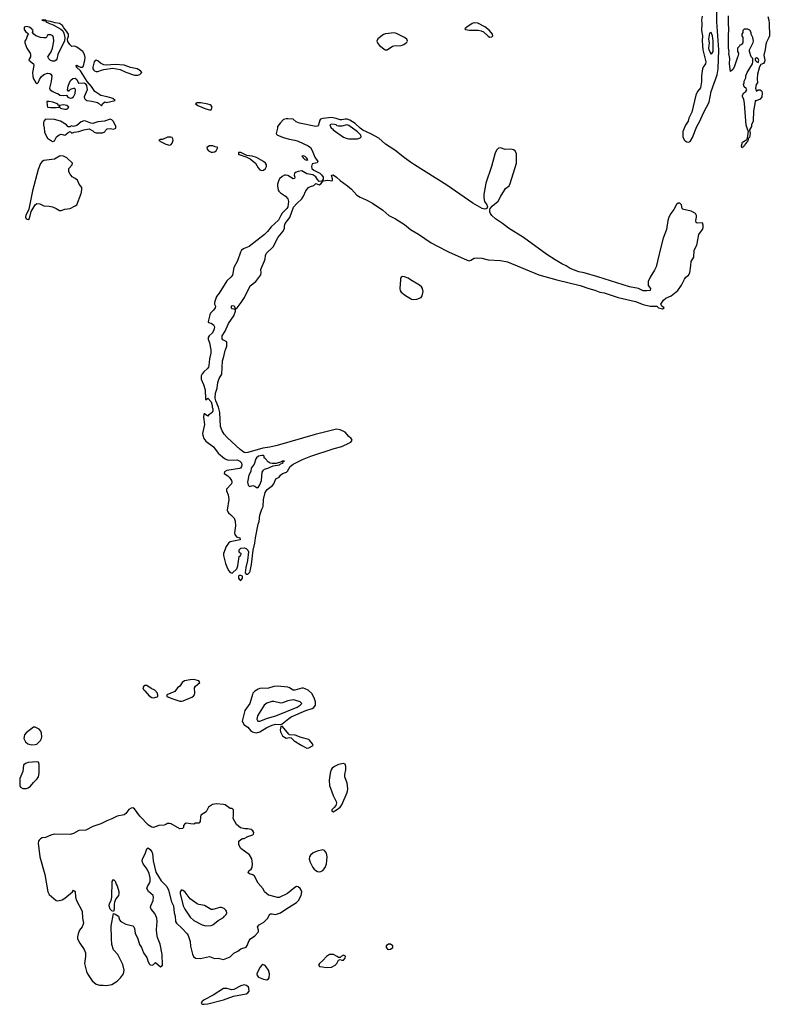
# Model space of a CAD drawing. Header units: inches. Extents: x 2535814 to 2694957, y 540737 to 728403.
# Tile 53 of 106: x 2645512 to 2654117, y 572500 to 583795. Entities that reach past the tile are written whole.
import ezdxf

# ---------------------------------------------------------------- set-up
doc = ezdxf.new("R2010")
doc.units = ezdxf.units.IN
doc.header["$MEASUREMENT"] = 0
for name, color, linetype in [('C6547', 7, 'Continuous'), ('C6548', 7, 'Continuous'), ('C6558', 7, 'Continuous')]:
    doc.layers.add(name, color=color, linetype=linetype)

msp = doc.modelspace()

# ---------------------------------------------------------------- linework, layer by layer
at = {"layer": 'C6547', "color": 5, "elevation": 20}
msp.add_lwpolyline([(2647708, 580000), (2647708, 579970), (2647690, 579906), (2647685, 579830), (2647679, 579810), (2647667, 579793), (2647625, 579755), (2647607, 579733), (2647597, 579710), (2647595, 579690), (2647597, 579670), (2647624, 579610), (2647642, 579550), (2647645, 579445), (2647650, 579434), (2647670, 579454), (2647711, 579411), (2647722, 579370), (2647722, 579350), (2647731, 579330), (2647731, 579309), (2647722, 579290), (2647680, 579260), (2647670, 579246), (2647634, 579274), (2647630, 579275), (2647627, 579270), (2647623, 579237), (2647633, 579153), (2647612, 579050), (2647614, 579030), (2647626, 578990), (2647650, 578960), (2647736, 578896), (2647790, 578823), (2647863, 578763), (2647885, 578750), (2647910, 578743), (2648010, 578746), (2648040, 578730), (2648059, 578710), (2648062, 578690), (2648057, 578670), (2648048, 578652), (2648035, 578645), (2647890, 578622), (2647865, 578610), (2647859, 578590), (2647902, 578562), (2647922, 578542), (2647943, 578510), (2647949, 578490), (2647942, 578470), (2647888, 578408), (2647886, 578390), (2647904, 578344), (2647913, 578290), (2647892, 578170), (2647900, 578150), (2647910, 578137), (2647937, 578117), (2647975, 578075), (2647984, 578044), (2647990, 577990), (2647977, 577910), (2647980, 577890), (2648001, 577861), (2648038, 577850), (2648044, 577830), (2647930, 577804), (2647910, 577791), (2647882, 577750), (2647853, 577670), (2647850, 577650), (2647875, 577555), (2647898, 577498), (2647912, 577472), (2647930, 577453), (2647950, 577447), (2648003, 577497), (2648017, 577530), (2648030, 577638), (2648048, 577650), (2648056, 577664), (2648055, 577670), (2648038, 577678), (2648030, 577689), (2648030, 577714), (2648050, 577732), (2648090, 577735), (2648111, 577730), (2648132, 577710), (2648138, 577690), (2648128, 577590), (2648108, 577512), (2648102, 577450), (2648110, 577433), (2648130, 577436), (2648150, 577452), (2648158, 577470), (2648173, 577547), (2648191, 577711), (2648210, 577790), (2648218, 577850), (2648250, 578008), (2648260, 578040), (2648270, 578111), (2648290, 578179), (2648307, 578210), (2648310, 578292), (2648330, 578371), (2648345, 578395), (2648353, 578407), (2648415, 578450), (2648430, 578470), (2648453, 578527), (2648491, 578549), (2648507, 578570), (2648529, 578590), (2648575, 578605), (2648585, 578615), (2648616, 578670), (2648650, 578696), (2648758, 578750), (2648855, 578790), (2649123, 578877), (2649210, 578898), (2649298, 578942), (2649312, 578950), (2649327, 578970), (2649318, 578990), (2649292, 579012), (2649250, 579062), (2649190, 579090), (2649150, 579096), (2648902, 579038), (2648469, 578910), (2648385, 578890), (2648302, 578878), (2648130, 578832), (2648108, 578828), (2648090, 578831), (2648043, 578863), (2647898, 578998), (2647861, 579041), (2647837, 579077), (2647819, 579130), (2647810, 579289), (2647795, 579350), (2647763, 579423), (2647755, 579455), (2647758, 579510), (2647779, 579570), (2647785, 579635), (2647802, 579678), (2647831, 579730), (2647840, 579880), (2647857, 579930), (2647872, 580000)], dxfattribs=at)
at = {"layer": 'C6547', "color": 5}
for points, elevation in [([(2648290, 578797), (2648255, 578790), (2648231, 578770), (2648222, 578758), (2648203, 578697), (2648171, 578650), (2648166, 578614), (2648141, 578570), (2648128, 578488), (2648134, 578454), (2648150, 578439), (2648190, 578451), (2648210, 578444), (2648230, 578430), (2648250, 578429), (2648270, 578458), (2648289, 578510), (2648297, 578603), (2648311, 578629), (2648322, 578638), (2648361, 578650), (2648421, 578679), (2648493, 578690), (2648502, 578698), (2648535, 578710), (2648534, 578726), (2648552, 578730), (2648530, 578731), (2648518, 578722), (2648455, 578705), (2648410, 578703), (2648389, 578709), (2648365, 578725), (2648330, 578762), (2648317, 578770), (2648317, 578790), (2648310, 578796)], 40), ([(2648050, 577421), (2648030, 577419), (2648025, 577410), (2648024, 577390), (2648030, 577378), (2648050, 577362), (2648069, 577390), (2648069, 577410)], 20), ([(2646950, 576159), (2646938, 576150), (2646926, 576130), (2646932, 576110), (2646950, 576098), (2646999, 576039), (2647030, 576019), (2647050, 576015), (2647090, 576026), (2647098, 576030), (2647099, 576041), (2647093, 576070), (2647064, 576104), (2647023, 576123), (2646970, 576157)], 20), ([(2647510, 576225), (2647470, 576223), (2647404, 576210), (2647379, 576190), (2647352, 576148), (2647323, 576130), (2647293, 576087), (2647202, 576050), (2647202, 576030), (2647270, 576003), (2647350, 575979), (2647370, 575977), (2647390, 575983), (2647490, 576022), (2647506, 576034), (2647518, 576050), (2647522, 576070), (2647518, 576130), (2647529, 576151), (2647579, 576190), (2647567, 576210)], 20), ([(2648470, 576148), (2648430, 576146), (2648370, 576125), (2648270, 576123), (2648250, 576116), (2648210, 576092), (2648190, 576070), (2648184, 576056), (2648153, 575950), (2648095, 575870), (2648067, 575750), (2648088, 575708), (2648130, 575679), (2648163, 575643), (2648185, 575625), (2648210, 575617), (2648230, 575616), (2648270, 575627), (2648350, 575677), (2648410, 575704), (2648450, 575713), (2648510, 575710), (2648524, 575716), (2648600, 575780), (2648630, 575799), (2648797, 575870), (2648868, 575892), (2648890, 575906), (2648906, 575930), (2648907, 575970), (2648894, 576014), (2648866, 576066), (2648824, 576104), (2648790, 576121), (2648770, 576126), (2648750, 576127), (2648670, 576103), (2648650, 576103), (2648610, 576130), (2648590, 576137)], 20), ([(2648650, 575992), (2648590, 575980), (2648530, 575957), (2648510, 575955), (2648430, 575975), (2648407, 575973), (2648350, 575955), (2648320, 575930), (2648242, 575810), (2648234, 575770), (2648245, 575750), (2648270, 575749), (2648356, 575784), (2648453, 575810), (2648697, 575910), (2648731, 575930), (2648750, 575950), (2648733, 575970), (2648670, 575990)], 40), ([(2645670, 575680), (2645586, 575614), (2645569, 575590), (2645558, 575550), (2645579, 575510), (2645607, 575487), (2645650, 575477), (2645690, 575479), (2645710, 575486), (2645750, 575528), (2645762, 575550), (2645766, 575570), (2645764, 575610), (2645754, 575634), (2645735, 575655), (2645690, 575680)], 20), ([(2648530, 575687), (2648510, 575686), (2648501, 575650), (2648506, 575626), (2648530, 575581), (2648550, 575563), (2648570, 575555), (2648610, 575561), (2648630, 575556), (2648663, 575523), (2648752, 575470), (2648810, 575439), (2648830, 575444), (2648879, 575470), (2648873, 575490), (2648840, 575530), (2648830, 575537), (2648742, 575562), (2648673, 575587), (2648610, 575593), (2648600, 575600)], 20), ([(2645710, 575281), (2645610, 575274), (2645578, 575262), (2645557, 575243), (2645547, 575170), (2645512, 575090), (2645515, 575010), (2645522, 574990), (2645550, 574976), (2645590, 574975), (2645610, 574982), (2645637, 575003), (2645670, 575044), (2645714, 575086), (2645728, 575110), (2645734, 575150), (2645737, 575250), (2645730, 575278)], 20), ([(2649230, 575262), (2649173, 575250), (2649124, 575230), (2649100, 575210), (2649089, 575190), (2649077, 575150), (2649066, 575070), (2649069, 575010), (2649110, 574895), (2649146, 574826), (2649147, 574810), (2649140, 574780), (2649123, 574757), (2649094, 574730), (2649095, 574715), (2649110, 574709), (2649148, 574730), (2649190, 574763), (2649210, 574787), (2649271, 574930), (2649277, 574970), (2649276, 575010), (2649270, 575037), (2649243, 575110), (2649243, 575137), (2649255, 575190), (2649257, 575230), (2649250, 575254)], 20), ([(2647770, 574801), (2647727, 574793), (2647680, 574760), (2647651, 574709), (2647591, 574669), (2647586, 574650), (2647584, 574596), (2647570, 574578), (2647530, 574578), (2647510, 574568), (2647471, 574569), (2647430, 574577), (2647410, 574574), (2647391, 574550), (2647391, 574529), (2647382, 574518), (2647350, 574515), (2647252, 574572), (2647230, 574576), (2647210, 574573), (2647190, 574561), (2647170, 574556), (2647110, 574553), (2647050, 574530), (2647030, 574532), (2646990, 574557), (2646890, 574658), (2646830, 574741), (2646810, 574753), (2646790, 574752), (2646765, 574735), (2646731, 574689), (2646710, 574675), (2646630, 574660), (2646570, 574626), (2646514, 574606), (2646443, 574570), (2646350, 574539), (2646270, 574499), (2646190, 574493), (2646130, 574460), (2646090, 574449), (2645908, 574450), (2645870, 574439), (2645810, 574412), (2645770, 574408), (2645750, 574400), (2645737, 574383), (2645729, 574371), (2645726, 574350), (2645744, 574190), (2645801, 573990), (2645835, 573790), (2645850, 573761), (2645930, 573691), (2645950, 573686), (2646000, 573700), (2646030, 573718), (2646118, 573790), (2646130, 573811), (2646150, 573794), (2646152, 573730), (2646164, 573690), (2646230, 573570), (2646233, 573490), (2646244, 573430), (2646230, 573390), (2646200, 573350), (2646182, 573310), (2646175, 573275), (2646177, 573250), (2646201, 573201), (2646251, 573130), (2646267, 573090), (2646268, 573050), (2646257, 572970), (2646278, 572878), (2646291, 572851), (2646345, 572770), (2646391, 572731), (2646430, 572721), (2646470, 572721), (2646510, 572715), (2646570, 572726), (2646630, 572765), (2646670, 572805), (2646704, 572850), (2646713, 572890), (2646697, 572957), (2646638, 573070), (2646590, 573126), (2646570, 573186), (2646565, 573255), (2646564, 573396), (2646590, 573542), (2646610, 573535), (2646647, 573510), (2646658, 573470), (2646675, 573450), (2646730, 573420), (2646810, 573401), (2646823, 573390), (2646830, 573370), (2646838, 573318), (2646870, 573251), (2646887, 573187), (2646910, 573150), (2646933, 573090), (2646970, 573036), (2646986, 572986), (2647002, 572962), (2647010, 572954), (2647032, 572948), (2647050, 572957), (2647070, 572979), (2647130, 572931), (2647142, 572938), (2647150, 572950), (2647147, 573073), (2647124, 573190), (2647094, 573266), (2647085, 573310), (2647082, 573358), (2647089, 573450), (2647086, 573490), (2647062, 573542), (2647021, 573590), (2647014, 573610), (2647017, 573630), (2647045, 573690), (2647049, 573730), (2647044, 573750), (2646990, 573794), (2646973, 573830), (2646979, 573850), (2647004, 573890), (2647009, 573911), (2647009, 573951), (2646999, 573999), (2646977, 574050), (2646930, 574110), (2646921, 574130), (2646919, 574150), (2646925, 574175), (2646952, 574228), (2646970, 574282), (2646986, 574294), (2647010, 574277), (2647030, 574250), (2647037, 574230), (2647046, 574146), (2647076, 574016), (2647136, 573916), (2647200, 573850), (2647222, 573810), (2647255, 573675), (2647277, 573630), (2647285, 573550), (2647297, 573510), (2647302, 573450), (2647313, 573430), (2647377, 573370), (2647433, 573310), (2647445, 573290), (2647470, 573222), (2647471, 573169), (2647496, 573076), (2647509, 573049), (2647530, 573030), (2647587, 573027), (2647690, 573048), (2647750, 573026), (2647790, 573028), (2647850, 573013), (2647930, 573044), (2647970, 573086), (2648015, 573110), (2648050, 573137), (2648110, 573156), (2648125, 573175), (2648148, 573232), (2648161, 573250), (2648210, 573285), (2648253, 573330), (2648254, 573350), (2648242, 573390), (2648261, 573410), (2648316, 573444), (2648357, 573483), (2648385, 573535), (2648390, 573539), (2648410, 573539), (2648450, 573531), (2648506, 573550), (2648567, 573593), (2648690, 573668), (2648713, 573690), (2648742, 573750), (2648750, 573790), (2648744, 573810), (2648731, 573830), (2648710, 573846), (2648690, 573850), (2648670, 573841), (2648585, 573770), (2648490, 573727), (2648470, 573725), (2648387, 573747), (2648370, 573754), (2648324, 573790), (2648306, 573826), (2648249, 573890), (2648209, 573970), (2648190, 573984), (2648150, 573995), (2648135, 574010), (2648142, 574030), (2648169, 574051), (2648182, 574070), (2648184, 574110), (2648176, 574170), (2648150, 574213), (2648049, 574289), (2648029, 574330), (2648029, 574370), (2648049, 574391), (2648070, 574402), (2648090, 574402), (2648130, 574425), (2648190, 574446), (2648195, 574450), (2648199, 574470), (2648189, 574490), (2648170, 574504), (2648130, 574514), (2648095, 574515), (2648045, 574525), (2648002, 574562), (2647964, 574630), (2647968, 574668), (2647966, 574730), (2647950, 574746), (2647930, 574746), (2647869, 574789), (2647850, 574794)], 20), ([(2648990, 574271), (2648925, 574255), (2648881, 574239), (2648850, 574210), (2648840, 574190), (2648836, 574170), (2648848, 574130), (2648877, 574070), (2648892, 574050), (2648910, 574034), (2648930, 574024), (2648950, 574020), (2648970, 574023), (2648990, 574035), (2649017, 574070), (2649033, 574110), (2649039, 574150), (2649041, 574190), (2649033, 574233), (2649010, 574264)], 20), ([(2646590, 573566), (2646570, 573573), (2646550, 573593), (2646541, 573630), (2646545, 573655), (2646563, 573690), (2646569, 573730), (2646575, 573910), (2646590, 573932), (2646610, 573911), (2646618, 573878), (2646630, 573859), (2646650, 573796), (2646652, 573770), (2646647, 573750), (2646617, 573710), (2646601, 573670), (2646596, 573650), (2646595, 573590)], 20), ([(2647368, 573812), (2647356, 573790), (2647356, 573770), (2647389, 573630), (2647406, 573590), (2647470, 573500), (2647510, 573463), (2647605, 573410), (2647650, 573401), (2647710, 573405), (2647730, 573411), (2647790, 573462), (2647850, 573496), (2647865, 573510), (2647881, 573530), (2647890, 573550), (2647888, 573570), (2647880, 573580), (2647859, 573599), (2647830, 573610), (2647810, 573610), (2647730, 573587), (2647710, 573588), (2647635, 573635), (2647570, 573645), (2647550, 573653), (2647469, 573709), (2647410, 573787), (2647390, 573805)], 40), ([(2649745, 573190), (2649719, 573170), (2649717, 573150), (2649733, 573133), (2649750, 573127), (2649770, 573131), (2649794, 573150), (2649795, 573170), (2649770, 573189)], 20), ([(2649069, 573071), (2649035, 573050), (2648990, 573001), (2648952, 572970), (2648942, 572950), (2648952, 572932), (2648989, 572931), (2649030, 572921), (2649090, 572928), (2649135, 572950), (2649152, 572970), (2649170, 573005), (2649190, 573014), (2649210, 573006), (2649230, 573007), (2649249, 573030), (2649253, 573053), (2649230, 573062), (2649202, 573050), (2649190, 573038), (2649170, 573038), (2649158, 573050), (2649114, 573070)], 20), ([(2648305, 572955), (2648290, 572949), (2648270, 572922), (2648236, 572850), (2648238, 572830), (2648252, 572810), (2648310, 572788), (2648350, 572781), (2648369, 572791), (2648376, 572804), (2648381, 572850), (2648367, 572890), (2648343, 572930), (2648330, 572945)], 20), ([(2648090, 572723), (2648050, 572713), (2647970, 572671), (2647948, 572668), (2647890, 572682), (2647850, 572680), (2647734, 572606), (2647630, 572550), (2647604, 572530), (2647595, 572510), (2647610, 572502), (2647630, 572500), (2647670, 572506), (2647850, 572552), (2647968, 572592), (2648110, 572619), (2648130, 572630), (2648145, 572650), (2648144, 572684), (2648138, 572698), (2648117, 572717)], 20)]:
    msp.add_lwpolyline(points, close=True, dxfattribs=dict(at, elevation=elevation))
at = {"layer": 'C6548', "color": 5}
for points, elevation in [([(2645786, 583794), (2645767, 583790), (2645797, 583783), (2645806, 583786), (2645818, 583778), (2645814, 583770), (2645841, 583761), (2645853, 583750), (2645895, 583735), (2645986, 583686), (2646006, 583666), (2646019, 583639), (2646029, 583590), (2646025, 583550), (2645983, 583470), (2645950, 583394), (2645939, 583341), (2645930, 583329), (2645910, 583318), (2645890, 583318), (2645867, 583327), (2645845, 583345), (2645835, 583370), (2645874, 583426), (2645888, 583470), (2645903, 583550), (2645902, 583590), (2645892, 583610), (2645870, 583620), (2645839, 583621), (2645828, 583612), (2645823, 583597), (2645812, 583588), (2645790, 583586), (2645750, 583592), (2645699, 583610), (2645674, 583630), (2645658, 583650), (2645668, 583670), (2645657, 583677), (2645653, 583690), (2645622, 583710), (2645590, 583718), (2645565, 583710), (2645563, 583683), (2645578, 583658), (2645594, 583650), (2645612, 583632), (2645601, 583619), (2645585, 583570), (2645571, 583550), (2645571, 583530), (2645596, 583470), (2645633, 583413), (2645638, 583398), (2645635, 583370), (2645624, 583350), (2645619, 583330), (2645670, 583290), (2645675, 583270), (2645660, 583190), (2645664, 583144), (2645670, 583118), (2645696, 583070), (2645710, 583061), (2645730, 583079), (2645741, 583110), (2645760, 583140), (2645790, 583168), (2645830, 583182), (2645859, 583179), (2645871, 583171), (2645881, 583150), (2645874, 583086), (2645855, 583010), (2645863, 582990), (2645891, 582970), (2645930, 582951), (2645950, 582947), (2645974, 582930), (2646010, 582925), (2646048, 582928), (2646065, 582905), (2646090, 582895), (2646110, 582899), (2646130, 582910), (2646149, 582950), (2646151, 582991), (2646144, 583004), (2646130, 583006), (2646103, 582997), (2646078, 582982), (2646070, 582973), (2646062, 582990), (2646069, 583031), (2646085, 583075), (2646100, 583100), (2646121, 583119), (2646150, 583126), (2646169, 583109), (2646187, 583067), (2646249, 583069), (2646265, 583065), (2646281, 583041), (2646285, 582990), (2646253, 582910), (2646255, 582890), (2646270, 582875), (2646283, 582870), (2646342, 582862), (2646405, 582845), (2646418, 582838), (2646450, 582806), (2646466, 582834), (2646489, 582851), (2646510, 582847), (2646608, 582870), (2646582, 582890), (2646570, 582894), (2646518, 582910), (2646444, 582924), (2646373, 582973), (2646337, 583030), (2646285, 583085), (2646210, 583209), (2646164, 583250), (2646162, 583270), (2646168, 583272), (2646182, 583262), (2646210, 583250), (2646230, 583250), (2646240, 583260), (2646250, 583281), (2646261, 583330), (2646262, 583362), (2646257, 583397), (2646236, 583430), (2646170, 583481), (2646147, 583493), (2646110, 583489), (2646086, 583510), (2646065, 583545), (2646060, 583570), (2646073, 583607), (2646071, 583630), (2646050, 583665), (2646020, 583700), (2646005, 583730), (2645970, 583750), (2645919, 583759), (2645864, 583776), (2645821, 583781), (2645814, 583790)], 20), ([(2649810, 583644), (2649710, 583633), (2649690, 583625), (2649624, 583576), (2649613, 583550), (2649623, 583523), (2649641, 583501), (2649709, 583449), (2649730, 583448), (2649790, 583490), (2649805, 583495), (2649890, 583500), (2649920, 583510), (2649950, 583530), (2649958, 583542), (2649962, 583550), (2649957, 583570), (2649930, 583590), (2649836, 583636)], 20), ([(2646390, 583332), (2646368, 583312), (2646351, 583251), (2646353, 583233), (2646360, 583220), (2646370, 583209), (2646390, 583200), (2646410, 583200), (2646450, 583217), (2646477, 583223), (2646580, 583240), (2646665, 583225), (2646730, 583192), (2646830, 583159), (2646870, 583160), (2646890, 583168), (2646913, 583190), (2646899, 583210), (2646859, 583230), (2646786, 583246), (2646710, 583274), (2646610, 583282), (2646510, 583273), (2646477, 583277), (2646438, 583298), (2646410, 583323)], 20), ([(2645850, 582858), (2645825, 582855), (2645826, 582810), (2645832, 582790), (2645866, 582786), (2645930, 582787), (2645967, 582793), (2645969, 582810), (2645956, 582816), (2645945, 582830), (2645893, 582850)], 20), ([(2647590, 582842), (2647550, 582842), (2647532, 582830), (2647558, 582810), (2647650, 582773), (2647690, 582760), (2647710, 582763), (2647721, 582790), (2647712, 582810), (2647698, 582818), (2647670, 582827)], 20), ([(2646010, 582817), (2645971, 582810), (2645971, 582790), (2645982, 582782), (2646030, 582769), (2646050, 582770), (2646063, 582777), (2646075, 582790), (2646055, 582810), (2646036, 582816)], 20), ([(2646550, 582655), (2646487, 582633), (2646410, 582622), (2646350, 582606), (2646327, 582607), (2646270, 582633), (2646250, 582636), (2646218, 582622), (2646170, 582582), (2646130, 582568), (2646102, 582578), (2646090, 582566), (2646070, 582566), (2646048, 582588), (2645982, 582630), (2645910, 582651), (2645810, 582655), (2645791, 582630), (2645787, 582610), (2645787, 582590), (2645795, 582555), (2645796, 582510), (2645804, 582484), (2645830, 582436), (2645890, 582398), (2645910, 582405), (2645934, 582450), (2645964, 582476), (2645990, 582481), (2646030, 582471), (2646043, 582477), (2646070, 582502), (2646090, 582514), (2646110, 582494), (2646136, 582504), (2646190, 582511), (2646247, 582533), (2646310, 582545), (2646350, 582522), (2646366, 582506), (2646390, 582498), (2646463, 582497), (2646488, 582510), (2646496, 582524), (2646517, 582543), (2646550, 582547), (2646590, 582541), (2646610, 582546), (2646615, 582550), (2646615, 582570), (2646590, 582628), (2646570, 582648)], 20), ([(2649090, 582596), (2649071, 582590), (2649089, 582550), (2649102, 582542), (2649109, 582530), (2649230, 582448), (2649270, 582431), (2649290, 582428), (2649390, 582429), (2649421, 582439), (2649431, 582450), (2649427, 582470), (2649391, 582510), (2649290, 582582), (2649266, 582590), (2649210, 582574), (2649190, 582573), (2649173, 582573), (2649158, 582578), (2649145, 582590), (2649126, 582594)], 40), ([(2647210, 582448), (2647150, 582422), (2647130, 582421), (2647111, 582410), (2647143, 582390), (2647190, 582369), (2647230, 582357), (2647250, 582362), (2647261, 582379), (2647272, 582412), (2647270, 582430), (2647262, 582442), (2647248, 582448)], 20), ([(2647730, 582349), (2647690, 582349), (2647662, 582330), (2647666, 582310), (2647681, 582290), (2647710, 582277), (2647730, 582274), (2647750, 582279), (2647769, 582290), (2647786, 582330), (2647755, 582335)], 20), ([(2648024, 582270), (2648025, 582250), (2648030, 582247), (2648119, 582219), (2648159, 582199), (2648218, 582150), (2648250, 582094), (2648270, 582074), (2648290, 582065), (2648310, 582068), (2648333, 582090), (2648344, 582110), (2648345, 582130), (2648334, 582150), (2648311, 582170), (2648230, 582214), (2648181, 582230), (2648119, 582239), (2648050, 582270)], 20), ([(2645986, 582234), (2645970, 582230), (2645910, 582194), (2645790, 582178), (2645770, 582168), (2645750, 582145), (2645725, 582075), (2645658, 581830), (2645619, 581621), (2645582, 581550), (2645578, 581530), (2645587, 581510), (2645610, 581504), (2645626, 581514), (2645644, 581596), (2645689, 581670), (2645710, 581686), (2645742, 581682), (2645790, 581658), (2645850, 581656), (2645890, 581647), (2645930, 581631), (2645970, 581606), (2645990, 581605), (2646030, 581621), (2646090, 581631), (2646150, 581661), (2646167, 581673), (2646217, 581803), (2646225, 581845), (2646224, 581870), (2646194, 581910), (2646174, 581954), (2646150, 581974), (2646113, 581993), (2646090, 582022), (2646077, 582050), (2646078, 582090), (2646115, 582130), (2646118, 582150), (2646055, 582210), (2646014, 582230)], 20), ([(2648770, 582235), (2648752, 582230), (2648762, 582222), (2648765, 582210), (2648786, 582190), (2648810, 582182), (2648820, 582190), (2648806, 582210), (2648790, 582224)], 20)]:
    msp.add_lwpolyline(points, close=True, dxfattribs=dict(at, elevation=elevation))
at = {"layer": 'C6548', "color": 5, "elevation": 20}
for points in [[(2650000, 582161), (2649930, 582210), (2649818, 582298), (2649710, 582369), (2649635, 582435), (2649544, 582484), (2649450, 582529), (2649421, 582550), (2649364, 582604), (2649303, 582643), (2649270, 582653), (2649250, 582654), (2649210, 582646), (2649190, 582647), (2649143, 582663), (2649090, 582672), (2648990, 582662), (2648965, 582655), (2648956, 582644), (2648943, 582590), (2648930, 582575), (2648910, 582571), (2648724, 582610), (2648685, 582625), (2648650, 582653), (2648590, 582659), (2648570, 582658), (2648542, 582650), (2648501, 582610), (2648472, 582570), (2648472, 582550), (2648458, 582490), (2648461, 582481), (2648471, 582471), (2648542, 582442), (2648604, 582424), (2648670, 582413), (2648710, 582400), (2648825, 582350), (2648850, 582330), (2648870, 582295), (2648900, 582220), (2648933, 582170), (2648926, 582154), (2648870, 582141), (2648860, 582110), (2648867, 582090), (2648890, 582070), (2648956, 582036), (2648977, 582017), (2648994, 581990), (2648995, 581965), (2648979, 581941), (2648950, 581940), (2648930, 581961), (2648911, 581991), (2648877, 582017), (2648810, 582028), (2648750, 582060), (2648710, 582055), (2648678, 582042), (2648667, 582033), (2648663, 582010), (2648671, 581989), (2648665, 581975), (2648650, 581971), (2648590, 582006), (2648568, 582012), (2648550, 582010), (2648525, 581995), (2648495, 581970), (2648485, 581955), (2648471, 581910), (2648471, 581889), (2648481, 581841), (2648488, 581828), (2648505, 581810), (2648565, 581770), (2648590, 581742), (2648599, 581710), (2648591, 581650), (2648577, 581630), (2648524, 581576), (2648508, 581550), (2648484, 581496), (2648400, 581420), (2648356, 581364), (2648323, 581330), (2648145, 581195), (2648088, 581172), (2648059, 581150), (2648048, 581130), (2648013, 581027), (2647969, 580951), (2647954, 580866), (2647937, 580843), (2647890, 580800), (2647802, 580658), (2647770, 580620), (2647749, 580550), (2647750, 580530), (2647759, 580510), (2647755, 580490), (2647736, 580464), (2647703, 580430), (2647693, 580410), (2647674, 580334), (2647680, 580320), (2647712, 580312), (2647736, 580296), (2647747, 580270), (2647745, 580250), (2647736, 580224), (2647720, 580200), (2647686, 580170), (2647676, 580150), (2647675, 580130), (2647691, 580090), (2647708, 580008), (2647708, 580000)], [(2647872, 580000), (2647873, 580007), (2647891, 580051), (2647890, 580098), (2647843, 580123), (2647836, 580136), (2647835, 580170), (2647870, 580222), (2647909, 580310), (2647970, 580398), (2647989, 580450), (2647988, 580468), (2647976, 580476), (2647970, 580474), (2647950, 580479), (2647945, 580485), (2647944, 580510), (2647950, 580516), (2647974, 580514), (2647990, 580474), (2647996, 580484), (2648010, 580491), (2648055, 580550), (2648092, 580610), (2648157, 580743), (2648221, 580790), (2648281, 580870), (2648285, 580890), (2648281, 580930), (2648286, 580950), (2648323, 581030), (2648330, 581050), (2648334, 581090), (2648344, 581116), (2648420, 581190), (2648479, 581301), (2648535, 581370), (2648550, 581402), (2648552, 581430), (2648561, 581459), (2648613, 581527), (2648657, 581643), (2648693, 581687), (2648750, 581741), (2648770, 581770), (2648797, 581830), (2648829, 581871), (2648850, 581882), (2648888, 581892), (2648910, 581916), (2648950, 581901), (2648970, 581911), (2648986, 581930), (2648983, 581937), (2648990, 581938), (2648995, 581945), (2649050, 581956), (2649094, 581946), (2649101, 581950), (2649102, 581970), (2649090, 582010), (2649110, 582015), (2649150, 581989), (2649192, 581952), (2649276, 581890), (2649320, 581850), (2649381, 581781), (2649419, 581759), (2649490, 581730), (2649562, 581690), (2649681, 581610), (2649749, 581549), (2649826, 581510), (2649930, 581445), (2650000, 581389)], [(2650000, 580811), (2649970, 580830), (2649930, 580847), (2649910, 580851), (2649896, 580844), (2649885, 580830), (2649882, 580810), (2649877, 580710), (2649880, 580690), (2649890, 580670), (2649940, 580630), (2650000, 580595)]]:
    msp.add_lwpolyline(points, dxfattribs=at)
at = {"layer": 'C6558', "color": 5}
for points, elevation in [([(2653346, 583834), (2653337, 583790), (2653341, 583750), (2653337, 583670), (2653350, 583610), (2653346, 583554), (2653354, 583450), (2653389, 583310), (2653383, 583290), (2653357, 583250), (2653349, 583230), (2653337, 583150), (2653338, 583082), (2653328, 583012), (2653292, 582970), (2653272, 582930), (2653226, 582734), (2653194, 582666), (2653184, 582630), (2653156, 582584), (2653126, 582514), (2653124, 582450), (2653138, 582418), (2653150, 582406), (2653170, 582395), (2653190, 582390), (2653210, 582396), (2653236, 582444), (2653285, 582570), (2653317, 582623), (2653364, 582736), (2653428, 582850), (2653450, 582970), (2653518, 583162), (2653529, 583230), (2653536, 583450), (2653514, 583770), (2653516, 583930)], 20), ([(2654101, 583830), (2654111, 583790), (2654115, 583750), (2654117, 583610), (2654113, 583590), (2654084, 583536), (2654077, 583510), (2654070, 583455), (2654055, 583390), (2654065, 583330), (2654063, 583310), (2654050, 583291), (2654018, 583282), (2654004, 583256), (2653982, 583170), (2653978, 583118), (2653982, 583070), (2653967, 583053), (2653958, 583010), (2653964, 582984), (2653970, 582974), (2653990, 582992), (2654010, 582992), (2654024, 582984), (2654030, 582974), (2654033, 582953), (2654030, 582909), (2654010, 582885), (2653966, 582866), (2653954, 582866), (2653951, 582831), (2653934, 582750), (2653931, 582630), (2653911, 582590), (2653911, 582570), (2653891, 582530), (2653896, 582490), (2653890, 582442), (2653882, 582438), (2653875, 582425), (2653870, 582402), (2653853, 582387), (2653845, 582370), (2653835, 582365), (2653832, 582350), (2653818, 582342), (2653810, 582324), (2653802, 582330), (2653799, 582350), (2653809, 582390), (2653858, 582422), (2653865, 582435), (2653878, 582518), (2653870, 582526), (2653850, 582586), (2653833, 582833), (2653823, 582883), (2653809, 582910), (2653809, 582930), (2653823, 582957), (2653846, 582970), (2653858, 582990), (2653850, 583006), (2653830, 583026), (2653822, 583050), (2653829, 583070), (2653829, 583090), (2653848, 583130), (2653848, 583150), (2653862, 583190), (2653922, 583290), (2653929, 583310), (2653928, 583350), (2653909, 583369), (2653888, 583430), (2653888, 583450), (2653930, 583534), (2653934, 583550), (2653929, 583590), (2653908, 583630), (2653907, 583647), (2653895, 583675), (2653870, 583688), (2653830, 583686), (2653814, 583670), (2653814, 583650), (2653802, 583630), (2653802, 583610), (2653811, 583590), (2653812, 583528), (2653793, 583507), (2653778, 583502), (2653774, 583490), (2653752, 583470), (2653752, 583430), (2653762, 583410), (2653760, 583380), (2653750, 583366), (2653715, 583250), (2653698, 583222), (2653670, 583199), (2653661, 583290), (2653662, 583350), (2653654, 583406), (2653657, 583430), (2653650, 583470), (2653649, 583610), (2653653, 583690), (2653649, 583749), (2653650, 583838)], -20), ([(2650000, 581389), (2650016, 581376), (2650090, 581334), (2650237, 581237), (2650302, 581202), (2650433, 581133), (2650650, 581035), (2650670, 581029), (2650690, 581035), (2650730, 581059), (2650770, 581064), (2650818, 581058), (2650890, 581042), (2651030, 581034), (2651110, 581017), (2651472, 580870), (2651676, 580810), (2651946, 580746), (2652046, 580710), (2652113, 580693), (2652171, 580670), (2652222, 580662), (2652380, 580610), (2652582, 580562), (2652670, 580528), (2652750, 580510), (2652827, 580507), (2652839, 580499), (2652844, 580490), (2652890, 580480), (2652909, 580490), (2652882, 580510), (2652873, 580530), (2652903, 580577), (2652930, 580602), (2652991, 580629), (2653066, 580690), (2653110, 580749), (2653142, 580818), (2653159, 580841), (2653190, 580863), (2653204, 580890), (2653216, 580976), (2653218, 581022), (2653250, 581070), (2653256, 581150), (2653284, 581210), (2653307, 581330), (2653351, 581389), (2653357, 581410), (2653357, 581437), (2653350, 581464), (2653290, 581460), (2653279, 581470), (2653272, 581490), (2653282, 581530), (2653282, 581550), (2653270, 581570), (2653219, 581599), (2653136, 581616), (2653123, 581623), (2653116, 581630), (2653108, 581670), (2653090, 581692), (2653070, 581692), (2653050, 581674), (2653021, 581619), (2652988, 581572), (2652965, 581530), (2652953, 581490), (2652935, 581390), (2652900, 581290), (2652866, 581170), (2652819, 580961), (2652800, 580920), (2652750, 580843), (2652728, 580790), (2652727, 580747), (2652753, 580710), (2652751, 580690), (2652710, 580684), (2652670, 580686), (2652617, 580710), (2652510, 580730), (2652150, 580845), (2651992, 580890), (2651930, 580902), (2651830, 580940), (2651786, 580970), (2651735, 580995), (2651660, 581040), (2651563, 581103), (2651296, 581296), (2651122, 581402), (2651056, 581456), (2650973, 581510), (2650931, 581550), (2650915, 581570), (2650907, 581590), (2650907, 581613), (2650912, 581628), (2650940, 581660), (2651006, 581714), (2651034, 581770), (2651090, 581857), (2651129, 581891), (2651144, 581916), (2651216, 582150), (2651216, 582256), (2651198, 582290), (2651181, 582301), (2651150, 582310), (2651085, 582305), (2651030, 582327), (2651010, 582322), (2650990, 582302), (2650970, 582267), (2650928, 582110), (2650862, 581918), (2650841, 581790), (2650839, 581750), (2650848, 581708), (2650875, 581670), (2650882, 581650), (2650876, 581630), (2650850, 581620), (2650819, 581630), (2650713, 581690), (2650416, 581896), (2650045, 582130), (2650000, 582161)], 20), ([(2650000, 580595), (2650009, 580590), (2650030, 580584), (2650070, 580588), (2650120, 580610), (2650132, 580628), (2650144, 580676), (2650137, 580710), (2650123, 580730), (2650100, 580750), (2650000, 580811)], 20)]:
    msp.add_lwpolyline(points, dxfattribs=dict(at, elevation=elevation))
for points, elevation in [([(2650730, 583761), (2650707, 583753), (2650644, 583710), (2650622, 583690), (2650630, 583683), (2650675, 583675), (2650774, 583674), (2650810, 583669), (2650837, 583657), (2650890, 583605), (2650910, 583595), (2650930, 583599), (2650944, 583610), (2650938, 583630), (2650905, 583670), (2650852, 583712), (2650770, 583757)], 20), ([(2653450, 583649), (2653430, 583639), (2653418, 583570), (2653426, 583530), (2653420, 583470), (2653423, 583450), (2653450, 583399), (2653461, 583410), (2653471, 583430), (2653473, 583547), (2653466, 583610)], 40), ([(2653970, 583358), (2653954, 583350), (2653954, 583330), (2653974, 583310), (2653990, 583305), (2653995, 583330), (2653990, 583346)], -20)]:
    msp.add_lwpolyline(points, close=True, dxfattribs=dict(at, elevation=elevation))

doc.saveas('drawing.dxf')
